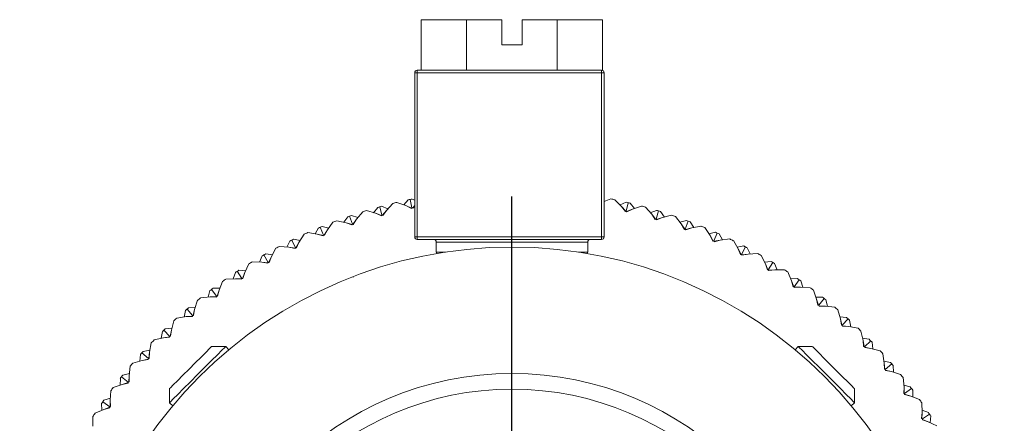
# Model space of a CAD drawing. Header units: inches. Extents: x 1.3 to 18.3, y 1.5 to 16.3.
# Tile 12 of 36: x 10.2 to 12.2, y 3 to 3.8. Entities that reach past the tile are written whole.
import ezdxf

# ---------------------------------------------------------------- set-up
doc = ezdxf.new("R2010")
doc.units = ezdxf.units.IN
doc.header["$MEASUREMENT"] = 0
doc.layers.add('SLD-0', color=7, linetype='Continuous')

# ---------------------------------------------------------------- blocks, each defined once
blk = doc.blocks.new('SW_CENTERMARKSYMBOL_1')
at = {"layer": 'SLD-0', "color": 0}
for p, q in [((0, 0.2), (0, 0.975)), ((0, 0), (0, 0.1)), ((-0.2, 0), (-0.975, 0)), ((0, 0), (-0.1, 0)), ((0, 0), (0, -0.1)), ((0, 0), (0.1, 0)), ((0.2, 0), (0.975, 0)), ((0, -0.2), (0, -0.975))]:
    blk.add_line(p, q, dxfattribs=at)

msp = doc.modelspace()

# ---------------------------------------------------------------- linework, layer by layer
at = {"color": 7, "linetype": 'Continuous', "lineweight": 15}
for p, q in [((11.0368, 3.7989), (11.0368, 3.6989)), ((11.0368, 3.7989), (11.1266, 3.7989)), ((11.1266, 3.7989), (11.1266, 3.6989)), ((11.1266, 3.7989), (11.1969, 3.7989)), ((11.1969, 3.7489), (11.1969, 3.7989)), ((11.2369, 3.7989), (11.2369, 3.7489)), ((11.2369, 3.7989), (11.3061, 3.7989)), ((11.3061, 3.7989), (11.3061, 3.6989)), ((11.3061, 3.7989), (11.3959, 3.7989)), ((11.3959, 3.7989), (11.3959, 3.6987)), ((11.2369, 3.7489), (11.1969, 3.7489)), ((11.0244, 3.3689), (11.0244, 3.6939)), ((11.0244, 3.6939), (11.0294, 3.6939)), ((11.0294, 3.6939), (11.0294, 3.6989)), ((11.0294, 3.6989), (11.3944, 3.6989)), ((11.0294, 3.6939), (11.0294, 3.3689)), ((11.3944, 3.6939), (11.0294, 3.6939)), ((11.3944, 3.6939), (11.3944, 3.6989)), ((11.3944, 3.3689), (11.3944, 3.6939)), ((11.3944, 3.6939), (11.3994, 3.6939)), ((11.3994, 3.6939), (11.3994, 3.3689)), ((10.9682, 3.4216), (10.9811, 3.4354)), ((10.9889, 3.4373), (11.0066, 3.4309)), ((11.0114, 3.4423), (11.0026, 3.4323)), ((11.0188, 3.4264), (11.0153, 3.4432)), ((11.0193, 3.444), (11.0244, 3.4415)), ((11.3994, 3.4389), (11.4129, 3.4443)), ((11.4208, 3.4427), (11.4341, 3.4294)), ((11.4433, 3.4377), (11.4311, 3.4324)), ((11.4432, 3.4202), (11.4472, 3.4368)), ((11.4511, 3.4358), (11.4596, 3.4255)), ((10.9092, 3.4041), (10.9212, 3.4187)), ((10.9288, 3.4211), (10.9469, 3.4158)), ((10.951, 3.4275), (10.9429, 3.417)), ((10.9469, 3.4158), (10.9582, 3.4109)), ((10.9469, 3.4158), (10.9588, 3.4115)), ((10.9594, 3.4121), (10.9549, 3.4286)), ((10.9587, 3.4297), (10.9711, 3.4247)), ((10.9682, 3.4216), (10.9602, 3.4119)), ((10.961, 3.4116), (10.9682, 3.4216)), ((11.0066, 3.4309), (11.0176, 3.4253)), ((11.0066, 3.4309), (11.0182, 3.4258)), ((11.0176, 3.4253), (11.0188, 3.4264)), ((11.0188, 3.4264), (11.0204, 3.4259)), ((11.0244, 3.4313), (11.0196, 3.4261)), ((11.0204, 3.4259), (11.0244, 3.4307)), ((11.4341, 3.4294), (11.4416, 3.4196)), ((11.4341, 3.4294), (11.4424, 3.4199)), ((11.4416, 3.4196), (11.4432, 3.4202)), ((11.4432, 3.4202), (11.4444, 3.4189)), ((11.4556, 3.4242), (11.4439, 3.4195)), ((11.4444, 3.4189), (11.4556, 3.4242)), ((11.4556, 3.4242), (11.4735, 3.4301)), ((11.4812, 3.428), (11.4936, 3.4138)), ((11.5034, 3.4216), (11.4908, 3.417)), ((11.4936, 3.4138), (11.5005, 3.4036)), ((11.4936, 3.4138), (11.5013, 3.4039)), ((11.5022, 3.4041), (11.5072, 3.4204)), ((11.511, 3.4192), (11.5189, 3.4084)), ((10.8514, 3.383), (10.8624, 3.3983)), ((10.8699, 3.4011), (10.8883, 3.397)), ((10.8916, 3.4089), (10.8842, 3.3979)), ((10.8883, 3.397), (10.8999, 3.3928)), ((10.8883, 3.397), (10.9004, 3.3934)), ((10.901, 3.3941), (10.8954, 3.4103)), ((10.8992, 3.4116), (10.9119, 3.4074)), ((10.8999, 3.3928), (10.901, 3.3941)), ((10.901, 3.3941), (10.9027, 3.3937)), ((10.9092, 3.4041), (10.9018, 3.3939)), ((10.9027, 3.3937), (10.9092, 3.4041)), ((10.9582, 3.4109), (10.9594, 3.4121)), ((10.9594, 3.4121), (10.961, 3.4116)), ((11.5005, 3.4036), (11.5022, 3.4041)), ((11.5022, 3.4041), (11.5033, 3.4028)), ((11.5148, 3.4074), (11.5028, 3.4034)), ((11.5033, 3.4028), (11.5148, 3.4074)), ((11.5148, 3.4074), (11.533, 3.4121)), ((11.5406, 3.4095), (11.5521, 3.3946)), ((11.5623, 3.4017), (11.5495, 3.398)), ((11.5521, 3.3946), (11.5583, 3.384)), ((11.5521, 3.3946), (11.5592, 3.3842)), ((11.56, 3.3843), (11.5661, 3.4003)), ((11.5698, 3.3989), (11.5769, 3.3876)), ((10.7951, 3.3582), (10.8051, 3.3742)), ((10.8124, 3.3775), (10.831, 3.3745)), ((10.8336, 3.3867), (10.8268, 3.3752)), ((10.831, 3.3745), (10.8428, 3.371)), ((10.831, 3.3745), (10.8433, 3.3717)), ((10.8438, 3.3724), (10.8373, 3.3882)), ((10.841, 3.3898), (10.8539, 3.3864)), ((10.8514, 3.383), (10.8447, 3.3723)), ((10.8455, 3.3722), (10.8514, 3.383)), ((11.5583, 3.384), (11.56, 3.3843)), ((11.56, 3.3843), (11.5611, 3.383)), ((11.5728, 3.3868), (11.5606, 3.3836)), ((11.5611, 3.383), (11.5728, 3.3868)), ((11.5728, 3.3868), (11.5913, 3.3904)), ((11.5987, 3.3874), (11.6092, 3.3718)), ((11.6199, 3.3782), (11.6069, 3.3753)), ((11.6165, 3.361), (11.6235, 3.3766)), ((11.6272, 3.3749), (11.6336, 3.3632)), ((10.777, 3.3608), (10.771, 3.3489)), ((10.7881, 3.3472), (10.7806, 3.3626)), ((10.7842, 3.3643), (10.7973, 3.3618)), ((10.7951, 3.3582), (10.789, 3.3472)), ((10.7899, 3.3471), (10.7951, 3.3582)), ((10.8428, 3.371), (10.8438, 3.3724)), ((10.8438, 3.3724), (10.8455, 3.3722)), ((11.0294, 3.3689), (11.0244, 3.3689)), ((11.0294, 3.3689), (11.3944, 3.3689)), ((11.0294, 3.3639), (11.0294, 3.3689)), ((11.3944, 3.3639), (11.0294, 3.3639)), ((11.0669, 3.3589), (11.0669, 3.3389)), ((11.3669, 3.3589), (11.0669, 3.3589)), ((11.3669, 3.3389), (11.3669, 3.3589)), ((11.3994, 3.3689), (11.3944, 3.3689)), ((11.3944, 3.3639), (11.3944, 3.3689)), ((11.6092, 3.3718), (11.6148, 3.3608)), ((11.6092, 3.3718), (11.6156, 3.3609)), ((11.6148, 3.3608), (11.6165, 3.361)), ((11.6165, 3.361), (11.6175, 3.3596)), ((11.6294, 3.3627), (11.617, 3.3603)), ((11.6175, 3.3596), (11.6294, 3.3627)), ((11.6294, 3.3627), (11.6481, 3.3651)), ((11.6553, 3.3616), (11.6648, 3.3453)), ((10.7292, 3.3354), (10.7424, 3.3337)), ((10.7404, 3.33), (10.7494, 3.3466)), ((10.7565, 3.3503), (10.7752, 3.3485)), ((10.7752, 3.3485), (10.7872, 3.3458)), ((10.7752, 3.3485), (10.7877, 3.3465)), ((10.7872, 3.3458), (10.7881, 3.3472)), ((10.7881, 3.3472), (10.7899, 3.3471)), ((11.0604, 3.3352), (11.0604, 3.3348)), ((11.0669, 3.3389), (11.085, 3.3389)), ((11.3489, 3.3389), (11.3669, 3.3389)), ((11.3734, 3.3339), (11.3734, 3.3348)), ((11.6759, 3.3511), (11.6627, 3.349)), ((11.6648, 3.3453), (11.6697, 3.334)), ((11.6648, 3.3453), (11.6706, 3.3341)), ((11.6714, 3.3342), (11.6794, 3.3493)), ((11.6844, 3.335), (11.6719, 3.3334)), ((11.6723, 3.3327), (11.6844, 3.335)), ((11.683, 3.3474), (11.6886, 3.3353)), ((11.6844, 3.335), (11.7032, 3.3363)), ((10.6876, 3.2984), (10.6955, 3.3155)), ((10.7023, 3.3197), (10.7212, 3.319)), ((10.7222, 3.3314), (10.7169, 3.3192)), ((10.7212, 3.319), (10.7333, 3.3171)), ((10.7212, 3.319), (10.7337, 3.3178)), ((10.7342, 3.3186), (10.7257, 3.3334)), ((10.7333, 3.3171), (10.7342, 3.3186)), ((10.7342, 3.3186), (10.7359, 3.3185)), ((10.7404, 3.33), (10.735, 3.3186)), ((10.7359, 3.3185), (10.7404, 3.33)), ((11.6697, 3.334), (11.6714, 3.3342)), ((11.6714, 3.3342), (11.6723, 3.3327)), ((11.7102, 3.3323), (11.7187, 3.3155)), ((11.73, 3.3206), (11.7168, 3.3193)), ((11.7187, 3.3155), (11.7228, 3.3039)), ((11.7187, 3.3155), (11.7237, 3.3039)), ((11.7246, 3.3039), (11.7335, 3.3185)), ((11.7369, 3.3164), (11.7418, 3.304)), ((10.6693, 3.2987), (10.6649, 3.2861)), ((10.6821, 3.2866), (10.6727, 3.3009)), ((10.676, 3.3031), (10.6893, 3.3022)), ((10.6876, 3.2984), (10.683, 3.2866)), ((10.6838, 3.2867), (10.6876, 3.2984)), ((11.7228, 3.3039), (11.7246, 3.3039)), ((11.7246, 3.3039), (11.7253, 3.3024)), ((11.7375, 3.304), (11.725, 3.3031)), ((11.7253, 3.3024), (11.7375, 3.304)), ((11.7375, 3.304), (11.7564, 3.304)), ((11.7631, 3.2996), (11.7705, 3.2823)), ((10.6368, 3.2635), (10.6437, 3.2811)), ((10.6502, 3.2857), (10.6691, 3.2862)), ((10.6691, 3.2862), (10.6813, 3.2851)), ((10.6691, 3.2862), (10.6817, 3.2858)), ((10.6813, 3.2851), (10.6821, 3.2866)), ((10.6821, 3.2866), (10.6838, 3.2867)), ((10.9016, 3.2891), (10.9022, 3.2902)), ((10.9022, 3.2902), (10.902, 3.2903)), ((10.9026, 3.2893), (10.9022, 3.2902)), ((11.7822, 3.2867), (11.7689, 3.2862)), ((11.7705, 3.2823), (11.7739, 3.2705)), ((11.7705, 3.2823), (11.7748, 3.2705)), ((11.7757, 3.2704), (11.7855, 3.2844)), ((11.7888, 3.2821), (11.7929, 3.2694)), ((10.6186, 3.2627), (10.615, 3.2498)), ((10.6321, 3.2514), (10.6218, 3.2651)), ((10.625, 3.2675), (10.6384, 3.2675)), ((10.6368, 3.2635), (10.633, 3.2515)), ((10.6338, 3.2516), (10.6368, 3.2635)), ((11.7739, 3.2705), (11.7757, 3.2704)), ((11.7757, 3.2704), (11.7764, 3.2688)), ((11.7886, 3.2696), (11.776, 3.2696)), ((11.7764, 3.2688), (11.7886, 3.2696)), ((11.7886, 3.2696), (11.8075, 3.2685)), ((11.8139, 3.2637), (11.8202, 3.246)), ((10.5884, 3.2255), (10.5942, 3.2435)), ((10.6004, 3.2485), (10.6192, 3.2502)), ((10.6192, 3.2502), (10.6318, 3.2506)), ((10.6192, 3.2502), (10.6315, 3.2498)), ((10.6315, 3.2498), (10.6321, 3.2514)), ((10.6321, 3.2514), (10.6338, 3.2516)), ((11.8321, 3.2496), (11.8188, 3.25)), ((11.8202, 3.246), (11.8229, 3.234)), ((11.8202, 3.246), (11.8237, 3.2339)), ((11.8246, 3.2338), (11.8352, 3.2471)), ((11.8384, 3.2446), (11.8417, 3.2317)), ((10.5703, 3.2235), (10.5674, 3.2105)), ((10.5844, 3.2132), (10.5733, 3.2262)), ((10.5764, 3.2288), (10.5897, 3.2296)), ((10.5884, 3.2255), (10.5853, 3.2133)), ((10.5861, 3.2134), (10.5884, 3.2255)), ((11.8229, 3.234), (11.8246, 3.2338)), ((11.8246, 3.2338), (11.8252, 3.2321)), ((11.8375, 3.2322), (11.8249, 3.2329)), ((11.8252, 3.2321), (11.8375, 3.2322)), ((11.8375, 3.2322), (11.8562, 3.2299)), ((11.8623, 3.2247), (11.8675, 3.2066)), ((10.5424, 3.1846), (10.5471, 3.2029)), ((10.553, 3.2083), (10.5716, 3.2112)), ((10.5716, 3.2112), (10.5842, 3.2123)), ((10.5716, 3.2112), (10.5839, 3.2115)), ((10.5839, 3.2115), (10.5844, 3.2132)), ((10.5844, 3.2132), (10.5861, 3.2134)), ((11.8796, 3.2094), (11.8663, 3.2106)), ((11.8675, 3.2066), (11.8694, 3.1944)), ((11.8675, 3.2066), (11.8702, 3.1943)), ((11.8711, 3.1941), (11.8826, 3.2067)), ((11.8855, 3.204), (11.888, 3.1909)), ((10.5245, 3.1815), (10.5224, 3.1683)), ((10.5393, 3.172), (10.5274, 3.1843)), ((10.5302, 3.187), (10.5435, 3.1887)), ((10.5424, 3.1846), (10.5401, 3.1722)), ((10.5409, 3.1724), (10.5424, 3.1846)), ((11.8694, 3.1944), (11.8711, 3.1941)), ((11.8711, 3.1941), (11.8716, 3.1924)), ((11.8839, 3.1917), (11.8713, 3.1932)), ((11.8716, 3.1924), (11.8839, 3.1917)), ((11.8839, 3.1917), (11.9024, 3.1882)), ((11.9081, 3.1827), (11.9122, 3.1643)), ((10.4992, 3.1408), (10.5026, 3.1594)), ((10.5082, 3.1651), (10.5266, 3.1692)), ((10.5266, 3.1692), (10.539, 3.1711)), ((10.5266, 3.1692), (10.5388, 3.1703)), ((10.5388, 3.1703), (10.5393, 3.172)), ((10.5393, 3.172), (10.5409, 3.1724)), ((11.9245, 3.1664), (11.9113, 3.1684)), ((11.9122, 3.1643), (11.9133, 3.152)), ((11.9122, 3.1643), (11.9142, 3.1518)), ((11.915, 3.1516), (11.9273, 3.1635)), ((11.9301, 3.1606), (11.9317, 3.1474)), ((10.4968, 3.1281), (10.4841, 3.1396)), ((10.4868, 3.1425), (10.4999, 3.145)), ((10.4992, 3.1408), (10.4976, 3.1283)), ((10.4984, 3.1285), (10.4992, 3.1408)), ((10.65, 3.1522), (10.6221, 3.1522)), ((10.6564, 3.1458), (10.65, 3.1522)), ((11.7839, 3.1522), (11.7775, 3.1458)), ((11.8117, 3.1522), (11.7839, 3.1522)), ((11.9133, 3.152), (11.915, 3.1516)), ((11.915, 3.1516), (11.9154, 3.1499)), ((11.9276, 3.1484), (11.9152, 3.1507)), ((11.9154, 3.1499), (11.9276, 3.1484)), ((11.9276, 3.1484), (11.9459, 3.1438)), ((10.4662, 3.1192), (10.4843, 3.1245)), ((10.4814, 3.1366), (10.4802, 3.1233)), ((10.4843, 3.1245), (10.4966, 3.1272)), ((10.4843, 3.1245), (10.4964, 3.1264)), ((10.4964, 3.1264), (10.4968, 3.1281)), ((10.4968, 3.1281), (10.4984, 3.1285)), ((11.9513, 3.1379), (11.9542, 3.1193)), ((11.9666, 3.1206), (11.9535, 3.1234)), ((10.4587, 3.0944), (10.461, 3.1132)), ((11.9542, 3.1193), (11.9546, 3.107)), ((11.9542, 3.1193), (11.9554, 3.1067)), ((11.9546, 3.107), (11.9562, 3.1064)), ((11.9562, 3.1064), (11.9692, 3.1175)), ((11.9562, 3.1064), (11.9565, 3.1047)), ((11.9686, 3.1025), (11.9563, 3.1056)), ((11.9565, 3.1047), (11.9686, 3.1025)), ((11.9686, 3.1025), (11.9865, 3.0967)), ((11.9718, 3.1145), (11.9726, 3.1012)), ((10.4413, 3.0891), (10.4409, 3.0758)), ((10.4571, 3.0816), (10.4438, 3.0922)), ((10.4463, 3.0954), (10.4592, 3.0986)), ((10.4569, 3.0798), (10.4571, 3.0816)), ((10.4571, 3.0816), (10.4587, 3.0821)), ((10.4587, 3.0944), (10.4579, 3.0819)), ((10.4587, 3.0821), (10.4587, 3.0944)), ((11.9915, 3.0905), (11.9933, 3.0717)), ((10.4212, 3.0456), (10.4223, 3.0644)), ((10.4271, 3.0708), (10.4449, 3.0772)), ((10.4449, 3.0772), (10.457, 3.0807)), ((10.4449, 3.0772), (10.4569, 3.0798)), ((10.5386, 3.0687), (10.5386, 3.0409)), ((11.8953, 3.0409), (11.8953, 3.0687)), ((11.9933, 3.0717), (11.9928, 3.0594)), ((12.0057, 3.0722), (11.9929, 3.0759)), ((11.9933, 3.0717), (11.9936, 3.0591)), ((11.9945, 3.0588), (12.0081, 3.069)), ((12.0105, 3.0658), (12.0105, 3.0525)), ((10.4205, 3.0326), (10.4065, 3.0425)), ((10.4088, 3.0457), (10.4215, 3.0498)), ((10.422, 3.0333), (10.4212, 3.0456)), ((10.4212, 3.0456), (10.4213, 3.033)), ((11.9928, 3.0594), (11.9945, 3.0588)), ((11.9945, 3.0588), (11.9946, 3.057)), ((12.0065, 3.054), (11.9945, 3.0579)), ((11.9946, 3.057), (12.0065, 3.054)), ((12.0065, 3.054), (12.0241, 3.0472)), ((10.3912, 3.0201), (10.4085, 3.0275)), ((10.4042, 3.0392), (10.4046, 3.0258)), ((10.4085, 3.0275), (10.4204, 3.0318)), ((10.4085, 3.0275), (10.4204, 3.0309)), ((10.4204, 3.0309), (10.4205, 3.0326)), ((10.4205, 3.0326), (10.422, 3.0333)), ((10.5386, 3.0409), (10.5451, 3.0344)), ((11.8888, 3.0344), (11.8953, 3.0409)), ((12.0287, 3.0406), (12.0293, 3.0218)), ((12.0417, 3.0215), (12.0291, 3.026)), ((10.3869, 2.9945), (10.3868, 3.0134)), ((12.0293, 3.0218), (12.0281, 3.0095)), ((12.0281, 3.0095), (12.0296, 3.0088)), ((12.0293, 3.0218), (12.0288, 3.0092)), ((12.0296, 3.0088), (12.0439, 3.0182)), ((12.0296, 3.0088), (12.0297, 3.0071)), ((12.0414, 3.0033), (12.0297, 3.0079)), ((12.0297, 3.0071), (12.0414, 3.0033)), ((12.0414, 3.0033), (12.0585, 2.9953)), ((12.0461, 3.0148), (12.0452, 3.0015))]:
    msp.add_line(p, q, dxfattribs=at)
at = {"color": 7, "linetype": 'Continuous', "lineweight": 15, "flags": 128}
for points in [[(10.65, 3.1522), (10.6481, 3.1503), (10.6425, 3.1448), (10.6337, 3.1359), (10.6221, 3.1244), (10.6087, 3.111), (10.5943, 3.0966), (10.5799, 3.0821), (10.5665, 3.0687), (10.5549, 3.0572), (10.5461, 3.0483), (10.5405, 3.0428), (10.5386, 3.0409)], [(10.5386, 3.0687), (10.5405, 3.0706), (10.5459, 3.076), (10.5544, 3.0844), (10.5651, 3.0952), (10.5773, 3.1073), (10.5897, 3.1198), (10.6013, 3.1313), (10.611, 3.1411), (10.618, 3.1481), (10.6217, 3.1518), (10.6221, 3.1522)], [(11.8953, 3.0409), (11.8934, 3.0428), (11.8878, 3.0483), (11.8789, 3.0572), (11.8674, 3.0687), (11.854, 3.0821), (11.8396, 3.0966), (11.8252, 3.111), (11.8117, 3.1244), (11.8002, 3.1359), (11.7914, 3.1448), (11.7858, 3.1503), (11.7839, 3.1522)], [(11.8117, 3.1522), (11.8128, 3.1512), (11.8173, 3.1466), (11.8251, 3.1389), (11.8354, 3.1286), (11.8473, 3.1167), (11.8597, 3.1042), (11.8716, 3.0924), (11.8819, 3.0821), (11.8897, 3.0743), (11.8942, 3.0698), (11.8953, 3.0687)]]:
    msp.add_lwpolyline(points, dxfattribs=at)
at = {"color": 7, "linetype": 'Continuous', "lineweight": 15}
for radius in [0.875, 0.625, 0.5937]:
    msp.add_circle((11.2169, 2.4739), radius, dxfattribs=at)
for centre, radius, start, end in [((11.0294, 3.6939), 0.005, 90, 180), ((11.3944, 3.6939), 0.005, 0, 90), ((11.2169, 2.4739), 0.99, 103.3191, 103.7823), ((11.2169, 2.4739), 0.99, 101.7507, 101.9831), ((11.2169, 2.4739), 0.99, 101.5183, 101.7507), ((11.2169, 2.4739), 0.99, 78.1191, 78.5823), ((11.2169, 2.4739), 0.99, 76.5507, 76.7831), ((11.2169, 2.4739), 0.99, 76.3183, 76.5507), ((11.2169, 2.4739), 0.99, 106.9191, 107.3823), ((11.2169, 2.4739), 0.99, 105.3507, 105.5831), ((11.2169, 2.4739), 0.99, 105.1183, 105.3507), ((11.2169, 2.4739), 0.99, 74.5191, 74.9823), ((11.2169, 2.4739), 0.99, 72.9507, 73.1831), ((11.2169, 2.4739), 0.99, 72.7183, 72.9507), ((11.2169, 2.4739), 0.99, 110.5191, 110.9823), ((11.2169, 2.4739), 0.99, 108.9507, 109.1831), ((11.2169, 2.4739), 0.99, 108.7183, 108.9507), ((11.2169, 2.4739), 0.99, 70.9191, 71.3823), ((11.2169, 2.4739), 0.99, 69.3507, 69.5831), ((11.2169, 2.4739), 0.99, 69.1183, 69.3507), ((11.2169, 2.4739), 0.99, 114.1191, 114.5823), ((11.2169, 2.4739), 0.99, 112.5507, 112.7831), ((11.2169, 2.4739), 0.99, 112.3183, 112.5507), ((11.2169, 2.4739), 0.99, 67.3191, 67.7823), ((11.2169, 2.4739), 0.99, 65.7507, 65.9831), ((11.2169, 2.4739), 0.99, 65.5183, 65.7507), ((11.2169, 2.4739), 0.99, 116.1507, 116.3831), ((11.2169, 2.4739), 0.99, 115.9183, 116.1507), ((11.0294, 3.3689), 0.005, 180, 270), ((11.0619, 3.3589), 0.005, 0, 90), ((11.3719, 3.3589), 0.005, 90, 180), ((11.3944, 3.3689), 0.005, 270, 0), ((11.2169, 2.4739), 0.99, 63.7191, 64.1823), ((11.2169, 2.4739), 0.99, 119.5183, 119.7507), ((11.2169, 2.4739), 0.99, 117.7191, 118.1823), ((11.0719, 3.3389), 0.005, 180, 214.1083), ((11.3619, 3.3389), 0.005, 325.8917, 0), ((11.2169, 2.4739), 0.99, 62.1507, 62.3831), ((11.2169, 2.4739), 0.99, 61.9183, 62.1507), ((11.2169, 2.4739), 0.99, 60.1191, 60.5823), ((11.2169, 2.4739), 0.99, 121.3191, 121.7823), ((11.2169, 2.4739), 0.99, 119.7507, 119.9831), ((11.2169, 2.4739), 0.99, 58.5507, 58.7831), ((11.2169, 2.4739), 0.99, 58.3183, 58.5507), ((11.2169, 2.4739), 0.99, 123.3507, 123.5831), ((11.2169, 2.4739), 0.99, 123.1183, 123.3507), ((11.2169, 2.4739), 0.99, 56.5191, 56.9823), ((11.2169, 2.4739), 0.99, 124.9191, 125.3823), ((11.2169, 2.4739), 0.99, 54.9507, 55.1831), ((11.2169, 2.4739), 0.99, 54.7183, 54.9507), ((11.2169, 2.4739), 0.99, 126.9507, 127.1831), ((11.2169, 2.4739), 0.99, 126.7183, 126.9507), ((11.2169, 2.4739), 0.99, 52.9191, 53.3823), ((11.2169, 2.4739), 0.99, 128.5191, 128.9823), ((11.2169, 2.4739), 0.99, 51.3507, 51.5831), ((11.2169, 2.4739), 0.99, 51.1183, 51.3507), ((11.2169, 2.4739), 0.99, 130.5507, 130.7831), ((11.2169, 2.4739), 0.99, 130.3183, 130.5507), ((11.2169, 2.4739), 0.99, 49.3191, 49.7823), ((11.2169, 2.4739), 0.99, 132.1191, 132.5823), ((11.2169, 2.4739), 0.99, 47.7507, 47.9831), ((11.2169, 2.4739), 0.99, 47.5183, 47.7507), ((11.2169, 2.4739), 0.99, 134.1507, 134.3831), ((11.2169, 2.4739), 0.99, 133.9183, 134.1507), ((11.2169, 2.4739), 0.99, 45.7191, 46.1823), ((11.2169, 2.4739), 0.99, 135.7191, 136.1823), ((11.2169, 2.4739), 0.99, 44.1507, 44.3831), ((11.2169, 2.4739), 0.99, 43.9183, 44.1507), ((11.2169, 2.4739), 0.99, 137.7507, 137.9831), ((11.2169, 2.4739), 0.99, 137.5183, 137.7507), ((11.2169, 2.4739), 0.99, 42.1191, 42.5823), ((11.2169, 2.4739), 0.99, 40.5507, 40.7831), ((11.2169, 2.4739), 0.99, 139.3191, 139.7823), ((11.2169, 2.4739), 0.99, 40.3183, 40.5507), ((11.2169, 2.4739), 0.99, 141.3507, 141.5831), ((11.2169, 2.4739), 0.99, 141.1183, 141.3507), ((11.2169, 2.4739), 0.99, 38.5191, 38.9823), ((11.2169, 2.4739), 0.99, 142.9191, 143.3823), ((11.2169, 2.4739), 0.99, 36.9507, 37.1831), ((11.2169, 2.4739), 0.99, 36.7183, 36.9507), ((11.2169, 2.4739), 0.99, 144.9507, 145.1831), ((11.2169, 2.4739), 0.99, 144.7183, 144.9507), ((11.2169, 2.4739), 0.99, 34.9191, 35.3823), ((11.2169, 2.4739), 0.99, 146.5191, 146.9823), ((11.2169, 2.4739), 0.99, 33.3507, 33.5831), ((11.2169, 2.4739), 0.99, 33.1183, 33.3507)]:
    msp.add_arc(centre, radius, start, end, dxfattribs=at)

# ---------------------------------------------------------------- block references
at = {"layer": 'SLD-0', "color": 7}
msp.add_blockref('SW_CENTERMARKSYMBOL_1', (11.2169, 2.4739), dxfattribs=at)

doc.saveas('drawing.dxf')
